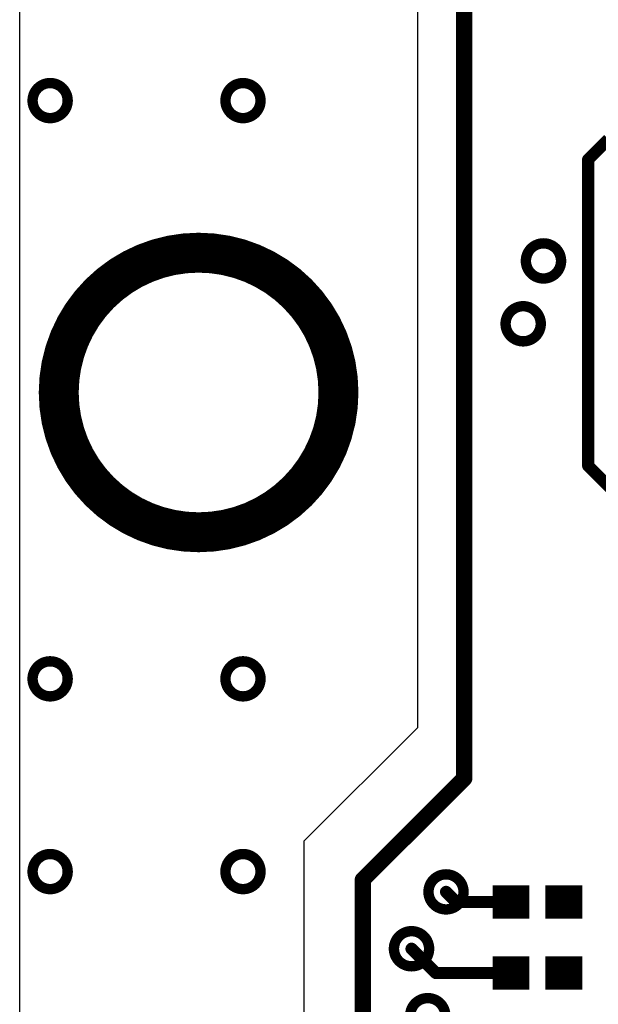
# Model space of a CAD drawing. Extents: x 32 to 97, y 17 to 119.
# Tile 3 of 24: x 44 to 51, y 79 to 91. Entities that reach past the tile are written whole.
import ezdxf

# ---------------------------------------------------------------- set-up
doc = ezdxf.new("R2010")
doc.units = 0
doc.layers.add('TOPLAYER', color=1, linetype='CONTINUOUS')

msp = doc.modelspace()

# ---------------------------------------------------------------- linework, layer by layer
at = {"layer": 'TOPLAYER'}
for p, q in [((48.717, 118.821), (48.717, 82.167)), ((43.739, 64.876), (43.739, 112.77)), ((48.717, 82.167), (47.295, 80.745)), ((47.295, 80.745), (47.295, 70.333))]:
    msp.add_line(p, q, dxfattribs=at)
for points, const_width in [([(49.301, 81.534), (49.301, 100.609)], 0.203), ([(50.851, 89.281), (51.105, 89.535)], 0.152), ([(50.851, 85.446), (50.851, 89.281)], 0.152), ([(50.851, 85.446), (51.359, 84.938)], 0.152), ([(48.031, 80.264), (49.301, 81.534)], 0.203), ([(48.031, 74.701), (48.031, 80.264)], 0.203), ([(49.771, 79.775), (49.771, 80.195)], 0.23), ([(50.001, 79.775), (50.001, 80.195)], 0.23), ([(50.431, 79.775), (50.431, 80.195)], 0.23), ([(50.661, 79.775), (50.661, 80.195)], 0.23), ([(49.073, 80.112), (49.2, 79.985)], 0.152), ([(49.656, 80.09), (50.116, 80.09)], 0.21), ([(50.316, 80.09), (50.776, 80.09)], 0.21), ([(49.2, 79.985), (49.886, 79.985)], 0.152), ([(49.656, 79.88), (50.116, 79.88)], 0.21), ([(50.316, 79.88), (50.776, 79.88)], 0.21), ([(48.641, 79.4), (48.946, 79.096)], 0.152), ([(49.771, 78.886), (49.771, 79.306)], 0.23), ([(50.001, 78.886), (50.001, 79.306)], 0.23), ([(50.431, 78.886), (50.431, 79.306)], 0.23), ([(50.661, 78.886), (50.661, 79.306)], 0.23), ([(49.656, 79.201), (50.116, 79.201)], 0.21), ([(50.316, 79.201), (50.776, 79.201)], 0.21), ([(48.946, 79.096), (49.886, 79.096)], 0.152), ([(49.656, 78.991), (50.116, 78.991)], 0.21), ([(50.316, 78.991), (50.776, 78.991)], 0.21)]:
    msp.add_lwpolyline(points, dxfattribs=dict(at, const_width=const_width))
for points, const_width in [([(43.9, 90.018, 1), (44.339, 90.018, 1)], 0.13), ([(46.313, 90.018, 1), (46.752, 90.018, 1)], 0.13), ([(50.813, 89.281, 1), (50.889, 89.281, 1)], 0.0762), ([(50.813, 89.281, 1), (50.889, 89.281, 1)], 0.0762), ([(44.227, 86.364, 1), (47.727, 86.364, 1)], 0.5), ([(50.072, 88.011, 1), (50.512, 88.011, 1)], 0.13), ([(49.818, 87.224, 1), (50.258, 87.224, 1)], 0.13), ([(50.813, 85.446, 1), (50.889, 85.446, 1)], 0.0762), ([(50.813, 85.446, 1), (50.889, 85.446, 1)], 0.0762), ([(43.9, 82.779, 1), (44.339, 82.779, 1)], 0.13), ([(46.313, 82.779, 1), (46.752, 82.779, 1)], 0.13), ([(49.251, 81.534, 1), (49.352, 81.534, 1)], 0.102), ([(49.251, 81.534, 1), (49.352, 81.534, 1)], 0.102), ([(43.9, 80.366, 1), (44.339, 80.366, 1)], 0.13), ([(46.313, 80.366, 1), (46.752, 80.366, 1)], 0.13), ([(48.853, 80.112, 1), (49.292, 80.112, 1)], 0.13), ([(47.981, 80.264, 1), (48.082, 80.264, 1)], 0.102), ([(47.981, 80.264, 1), (48.082, 80.264, 1)], 0.102), ([(49.035, 80.112, 1), (49.111, 80.112, 1)], 0.0762), ([(49.781, 79.985, 1), (49.991, 79.985, 1)], 0.21), ([(50.441, 79.985, 1), (50.651, 79.985, 1)], 0.21), ([(49.162, 79.985, 1), (49.238, 79.985, 1)], 0.0762), ([(49.162, 79.985, 1), (49.238, 79.985, 1)], 0.0762), ([(49.848, 79.985, 1), (49.924, 79.985, 1)], 0.0762), ([(48.421, 79.4, 1), (48.861, 79.4, 1)], 0.13), ([(48.603, 79.4, 1), (48.679, 79.4, 1)], 0.0762), ([(49.781, 79.096, 1), (49.991, 79.096, 1)], 0.21), ([(50.441, 79.096, 1), (50.651, 79.096, 1)], 0.21), ([(48.908, 79.096, 1), (48.984, 79.096, 1)], 0.0762), ([(48.908, 79.096, 1), (48.984, 79.096, 1)], 0.0762), ([(49.848, 79.096, 1), (49.924, 79.096, 1)], 0.0762), ([(48.624, 78.562, 1), (49.064, 78.562, 1)], 0.13)]:
    msp.add_lwpolyline(points, format="xyb", close=True, dxfattribs=dict(at, const_width=const_width))

doc.saveas('drawing.dxf')
